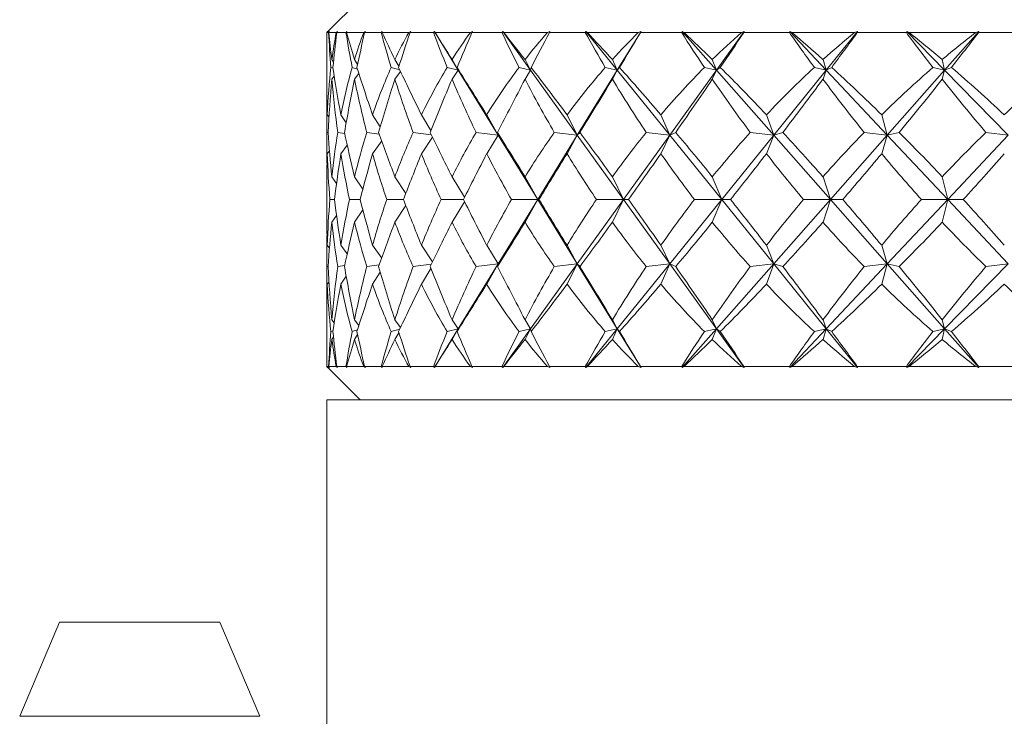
# Model space of a CAD drawing. Header units: inches. Extents: x 1 to 18.7, y 1.8 to 15.7.
# Tile 17 of 22: x 16.5 to 17.4, y 10.3 to 10.9. Entities that reach past the tile are written whole.
import ezdxf

# ---------------------------------------------------------------- set-up
doc = ezdxf.new("R2010")
doc.units = ezdxf.units.IN
doc.header["$MEASUREMENT"] = 0

msp = doc.modelspace()

# ---------------------------------------------------------------- linework, layer by layer
at = {"color": 7, "linetype": 'Continuous', "lineweight": 15}
for p, q in [((16.83277, 10.94763), (16.80152, 10.91638)), ((16.80152, 10.91638), (16.80152, 10.91448)), ((16.80153, 10.91638), (16.80152, 10.91638)), ((16.80232, 10.91716), (16.80153, 10.91638)), ((16.80154, 10.91638), (16.80232, 10.91716)), ((16.80329, 10.91638), (16.80154, 10.91638)), ((16.80408, 10.91716), (16.80329, 10.91638)), ((16.80348, 10.91638), (16.80408, 10.91716)), ((16.8104, 10.91638), (16.80348, 10.91638)), ((16.81157, 10.91716), (16.8104, 10.91638)), ((16.81082, 10.91638), (16.81157, 10.91716)), ((16.81953, 10.91638), (16.81082, 10.91638)), ((16.82032, 10.91716), (16.81953, 10.91638)), ((16.82012, 10.91638), (16.82032, 10.91716)), ((16.83613, 10.91638), (16.82012, 10.91638)), ((16.83765, 10.91716), (16.83613, 10.91638)), ((16.83694, 10.91638), (16.83765, 10.91716)), ((16.85245, 10.91638), (16.83694, 10.91638)), ((16.85323, 10.91716), (16.85245, 10.91638)), ((16.85342, 10.91638), (16.85323, 10.91716)), ((16.87822, 10.91638), (16.85342, 10.91638)), ((16.88006, 10.91716), (16.87822, 10.91638)), ((16.8794, 10.91638), (16.88006, 10.91716)), ((16.9014, 10.91638), (16.8794, 10.91638)), ((16.90216, 10.91716), (16.9014, 10.91638)), ((16.90274, 10.91638), (16.90216, 10.91716)), ((16.90216, 10.91716), (16.92442, 10.88099)), ((16.93585, 10.91638), (16.90274, 10.91638)), ((16.93797, 10.91716), (16.93585, 10.91638)), ((16.93738, 10.91638), (16.93797, 10.91716)), ((16.96545, 10.91638), (16.93738, 10.91638)), ((16.96616, 10.91716), (16.96545, 10.91638)), ((16.96713, 10.91638), (16.96616, 10.91716)), ((16.96616, 10.91716), (16.99218, 10.88099)), ((17.00789, 10.91638), (16.96713, 10.91638)), ((17.01026, 10.91716), (17.00789, 10.91638)), ((17.00975, 10.91638), (17.01026, 10.91716)), ((17.04333, 10.91638), (17.00975, 10.91638)), ((17.04399, 10.91716), (17.04333, 10.91638)), ((17.04532, 10.91638), (17.04399, 10.91716)), ((17.04399, 10.91716), (17.07325, 10.88099)), ((17.09295, 10.91638), (17.04532, 10.91638)), ((17.09551, 10.91716), (17.07325, 10.88099)), ((17.09551, 10.91716), (17.09295, 10.91638)), ((17.09509, 10.91638), (17.09551, 10.91716)), ((17.13354, 10.91638), (17.09509, 10.91638)), ((17.13413, 10.91716), (17.13354, 10.91638)), ((17.1358, 10.91638), (17.13413, 10.91716)), ((17.13413, 10.91716), (17.16606, 10.88099)), ((17.18936, 10.91638), (17.1358, 10.91638)), ((17.19208, 10.91716), (17.16606, 10.88099)), ((17.19208, 10.91716), (17.18936, 10.91638)), ((17.19176, 10.91638), (17.19208, 10.91716)), ((17.23432, 10.91638), (17.19176, 10.91638)), ((17.23483, 10.91716), (17.23432, 10.91638)), ((17.2368, 10.91638), (17.23483, 10.91716)), ((17.23483, 10.91716), (17.26881, 10.88099)), ((17.29526, 10.91638), (17.2368, 10.91638)), ((17.29807, 10.91716), (17.26881, 10.88099)), ((17.29807, 10.91716), (17.29526, 10.91638)), ((17.29785, 10.91638), (17.29807, 10.91716)), ((17.3437, 10.91638), (17.29785, 10.91638)), ((17.34412, 10.91716), (17.3437, 10.91638)), ((17.34636, 10.91638), (17.34412, 10.91716)), ((17.34412, 10.91716), (17.3795, 10.88099)), ((17.40858, 10.91638), (17.34636, 10.91638)), ((17.41143, 10.91716), (17.3795, 10.88099)), ((17.41143, 10.91716), (17.40858, 10.91638)), ((17.41132, 10.91638), (17.41143, 10.91716)), ((17.45956, 10.91638), (17.41132, 10.91638)), ((16.80152, 10.90965), (16.80152, 10.86602)), ((16.80782, 10.88875), (16.80632, 10.89107)), ((16.83038, 10.88653), (16.82752, 10.89107)), ((16.86906, 10.88473), (16.86524, 10.89107)), ((16.92442, 10.88099), (16.91875, 10.89107)), ((16.99218, 10.88099), (16.98702, 10.89107)), ((17.07325, 10.88099), (17.0687, 10.89107)), ((17.16606, 10.88099), (17.16221, 10.89107)), ((17.26881, 10.88099), (17.26574, 10.89107)), ((17.3795, 10.88099), (17.37726, 10.89107)), ((16.80743, 10.88296), (16.80541, 10.8837)), ((16.83028, 10.88213), (16.82534, 10.8837)), ((16.83157, 10.87801), (16.82752, 10.87273)), ((16.86981, 10.88142), (16.86184, 10.8837)), ((16.87053, 10.87992), (16.86524, 10.87273)), ((16.92442, 10.88099), (16.9142, 10.8837)), ((16.92442, 10.88099), (16.91875, 10.87273)), ((16.92442, 10.88099), (16.92339, 10.8837)), ((16.92442, 10.88099), (16.96181, 10.82026)), ((16.99218, 10.88099), (16.98139, 10.8837)), ((16.99218, 10.88099), (16.98702, 10.87273)), ((16.99218, 10.88099), (16.99271, 10.8837)), ((16.99218, 10.88099), (17.03586, 10.82026)), ((17.07325, 10.88099), (17.03586, 10.82026)), ((17.07325, 10.88099), (17.06212, 10.8837)), ((17.07325, 10.88099), (17.0687, 10.87273)), ((17.07325, 10.88099), (17.07534, 10.8837)), ((17.07325, 10.88099), (17.12238, 10.82026)), ((17.16606, 10.88099), (17.12238, 10.82026)), ((17.16606, 10.88099), (17.1548, 10.8837)), ((17.16606, 10.88099), (17.16221, 10.87273)), ((17.16606, 10.88099), (17.16968, 10.8837)), ((17.16606, 10.88099), (17.21968, 10.82026)), ((17.26881, 10.88099), (17.21968, 10.82026)), ((17.26881, 10.88099), (17.25764, 10.8837)), ((17.26881, 10.88099), (17.26574, 10.87273)), ((17.26881, 10.88099), (17.27388, 10.8837)), ((17.26881, 10.88099), (17.32588, 10.82026)), ((17.3795, 10.88099), (17.32588, 10.82026)), ((17.3795, 10.88099), (17.36864, 10.8837)), ((17.3795, 10.88099), (17.37726, 10.87273)), ((17.3795, 10.88099), (17.38591, 10.8837)), ((17.3795, 10.88099), (17.4389, 10.82026)), ((16.80853, 10.87554), (16.80632, 10.87273)), ((16.80152, 10.83715), (16.80152, 10.81112)), ((16.80365, 10.83701), (16.80206, 10.83936)), ((16.81972, 10.832), (16.81482, 10.83936)), ((16.8516, 10.82808), (16.84435, 10.83936)), ((16.8989, 10.82483), (16.89008, 10.83936)), ((16.96181, 10.82026), (16.95112, 10.83936)), ((17.03586, 10.82026), (17.02627, 10.83936)), ((17.12238, 10.82026), (17.11409, 10.83936)), ((17.21968, 10.82026), (17.21285, 10.83936)), ((17.32588, 10.82026), (17.32063, 10.83936)), ((16.80289, 10.82267), (16.80162, 10.82292)), ((16.81835, 10.82182), (16.81188, 10.82292)), ((16.85071, 10.82115), (16.83897, 10.82292)), ((16.89928, 10.82059), (16.88236, 10.82292)), ((16.96181, 10.82026), (16.94121, 10.82292)), ((16.96181, 10.82026), (16.96133, 10.82292)), ((17.03586, 10.82026), (17.01438, 10.82292)), ((17.03586, 10.82026), (17.03844, 10.82292)), ((17.12238, 10.82026), (17.10043, 10.82292)), ((17.12238, 10.82026), (17.12798, 10.82292)), ((17.21968, 10.82026), (17.19769, 10.82292)), ((17.21968, 10.82026), (17.22819, 10.82292)), ((17.32588, 10.82026), (17.30428, 10.82292)), ((17.32588, 10.82026), (17.33713, 10.82292)), ((17.4389, 10.82026), (17.41811, 10.82292)), ((16.8529, 10.81501), (16.84435, 10.80296)), ((16.90039, 10.81834), (16.89008, 10.80296)), ((16.96181, 10.82026), (16.95112, 10.80296)), ((16.96181, 10.82026), (16.99884, 10.76013)), ((17.03586, 10.82026), (16.99884, 10.76013)), ((17.03586, 10.82026), (17.02627, 10.80296)), ((17.03586, 10.82026), (17.07912, 10.76013)), ((17.12238, 10.82026), (17.07912, 10.76013)), ((17.12238, 10.82026), (17.11409, 10.80296)), ((17.12238, 10.82026), (17.17103, 10.76013)), ((17.21968, 10.82026), (17.17103, 10.76013)), ((17.21968, 10.82026), (17.21285, 10.80296)), ((17.21968, 10.82026), (17.27278, 10.76013)), ((17.32588, 10.82026), (17.27278, 10.76013)), ((17.32588, 10.82026), (17.32063, 10.80296)), ((17.32588, 10.82026), (17.38239, 10.76013)), ((17.4389, 10.82026), (17.38239, 10.76013)), ((16.80407, 10.80567), (16.80206, 10.80296)), ((16.82068, 10.81095), (16.81482, 10.80296)), ((16.8107, 10.77511), (16.80632, 10.78134)), ((16.83535, 10.76992), (16.82752, 10.78134)), ((16.87545, 10.76576), (16.86524, 10.78134)), ((16.93046, 10.76223), (16.91875, 10.78134)), ((16.99884, 10.76013), (16.98702, 10.78134)), ((17.07912, 10.76013), (17.0687, 10.78134)), ((17.17103, 10.76013), (17.16221, 10.78134)), ((17.27278, 10.76013), (17.26574, 10.78134)), ((17.38239, 10.76013), (17.37726, 10.78134)), ((16.80152, 10.7702), (16.80152, 10.75005)), ((16.80875, 10.76013), (16.80438, 10.76013)), ((16.8328, 10.76013), (16.82271, 10.76013)), ((16.87328, 10.76013), (16.85765, 10.76013)), ((16.9294, 10.76013), (16.90854, 10.76013)), ((16.93046, 10.75802), (16.91875, 10.73891)), ((16.99884, 10.76013), (16.96181, 10.69999)), ((16.99884, 10.76013), (16.97437, 10.76013)), ((16.99884, 10.76013), (16.98702, 10.73891)), ((16.99884, 10.76013), (17.00006, 10.76013)), ((16.99884, 10.76013), (17.03586, 10.69999)), ((17.07912, 10.76013), (17.03586, 10.69999)), ((17.07912, 10.76013), (17.05387, 10.76013)), ((17.07912, 10.76013), (17.0687, 10.73891)), ((17.07912, 10.76013), (17.08388, 10.76013)), ((17.07912, 10.76013), (17.12238, 10.69999)), ((17.17103, 10.76013), (17.12238, 10.69999)), ((17.17103, 10.76013), (17.14548, 10.76013)), ((17.17103, 10.76013), (17.16221, 10.73891)), ((17.17103, 10.76013), (17.17924, 10.76013)), ((17.17103, 10.76013), (17.21968, 10.69999)), ((17.27278, 10.76013), (17.21968, 10.69999)), ((17.27278, 10.76013), (17.24743, 10.76013)), ((17.27278, 10.76013), (17.26574, 10.73891)), ((17.27278, 10.76013), (17.28427, 10.76013)), ((17.27278, 10.76013), (17.32588, 10.69999)), ((17.38239, 10.76013), (17.32588, 10.69999)), ((17.38239, 10.76013), (17.35774, 10.76013)), ((17.38239, 10.76013), (17.37726, 10.73891)), ((17.38239, 10.76013), (17.4389, 10.69999)), ((17.38239, 10.76013), (17.39695, 10.76013)), ((16.83535, 10.75033), (16.82752, 10.73891)), ((16.87545, 10.75449), (16.86524, 10.73891)), ((16.8107, 10.74514), (16.80632, 10.73891)), ((16.80407, 10.71458), (16.80206, 10.71729)), ((16.82068, 10.7093), (16.81482, 10.71729)), ((16.8529, 10.70524), (16.84435, 10.71729)), ((16.90039, 10.70191), (16.89008, 10.71729)), ((16.96181, 10.69999), (16.95112, 10.71729)), ((17.03586, 10.69999), (17.02627, 10.71729)), ((17.12238, 10.69999), (17.11409, 10.71729)), ((17.21968, 10.69999), (17.21285, 10.71729)), ((17.32588, 10.69999), (17.32063, 10.71729)), ((16.80152, 10.70913), (16.80152, 10.6831)), ((16.80289, 10.69758), (16.80162, 10.69733)), ((16.81835, 10.69843), (16.81188, 10.69733)), ((16.85071, 10.6991), (16.83897, 10.69733)), ((16.89928, 10.69966), (16.88236, 10.69733)), ((16.8989, 10.69542), (16.89008, 10.68089)), ((16.96181, 10.69999), (16.92442, 10.63926)), ((16.96181, 10.69999), (16.94121, 10.69733)), ((16.96181, 10.69999), (16.95112, 10.68089)), ((16.96181, 10.69999), (16.96133, 10.69733)), ((17.03586, 10.69999), (16.99218, 10.63926)), ((17.03586, 10.69999), (17.01438, 10.69733)), ((17.03586, 10.69999), (17.02627, 10.68089)), ((17.03586, 10.69999), (17.03844, 10.69733)), ((17.03586, 10.69999), (17.07325, 10.63926)), ((17.12238, 10.69999), (17.07325, 10.63926)), ((17.12238, 10.69999), (17.10043, 10.69733)), ((17.12238, 10.69999), (17.11409, 10.68089)), ((17.12238, 10.69999), (17.12798, 10.69733)), ((17.12238, 10.69999), (17.16606, 10.63926)), ((17.21968, 10.69999), (17.16606, 10.63926)), ((17.21968, 10.69999), (17.19769, 10.69733)), ((17.21968, 10.69999), (17.21285, 10.68089)), ((17.21968, 10.69999), (17.22819, 10.69733)), ((17.21968, 10.69999), (17.26881, 10.63926)), ((17.32588, 10.69999), (17.26881, 10.63926)), ((17.32588, 10.69999), (17.30428, 10.69733)), ((17.32588, 10.69999), (17.32063, 10.68089)), ((17.32588, 10.69999), (17.33713, 10.69733)), ((17.32588, 10.69999), (17.3795, 10.63926)), ((17.4389, 10.69999), (17.3795, 10.63926)), ((17.4389, 10.69999), (17.41811, 10.69733)), ((16.81972, 10.68825), (16.81482, 10.68089)), ((16.8516, 10.69217), (16.84435, 10.68089)), ((16.80365, 10.68324), (16.80206, 10.68089)), ((16.80152, 10.65423), (16.80152, 10.6106)), ((16.80853, 10.64471), (16.80632, 10.64752)), ((16.83157, 10.64224), (16.82752, 10.64752)), ((16.87053, 10.64033), (16.86524, 10.64752)), ((16.92442, 10.63926), (16.91875, 10.64752)), ((16.99218, 10.63926), (16.98702, 10.64752)), ((17.07325, 10.63926), (17.0687, 10.64752)), ((17.16606, 10.63926), (17.16221, 10.64752)), ((17.26881, 10.63926), (17.26574, 10.64752)), ((17.3795, 10.63926), (17.37726, 10.64752)), ((16.86981, 10.63883), (16.86184, 10.63655)), ((16.92442, 10.63926), (16.90216, 10.60309)), ((16.92442, 10.63926), (16.9142, 10.63655)), ((16.92442, 10.63926), (16.91875, 10.62918)), ((16.92442, 10.63926), (16.92339, 10.63655)), ((16.99218, 10.63926), (16.96616, 10.60309)), ((16.99218, 10.63926), (16.98139, 10.63655)), ((16.99218, 10.63926), (16.98702, 10.62918)), ((16.99218, 10.63926), (16.99271, 10.63655)), ((17.07325, 10.63926), (17.04399, 10.60309)), ((17.07325, 10.63926), (17.06212, 10.63655)), ((17.07325, 10.63926), (17.0687, 10.62918)), ((17.07325, 10.63926), (17.07534, 10.63655)), ((17.07325, 10.63926), (17.09551, 10.60309)), ((17.16606, 10.63926), (17.13413, 10.60309)), ((17.16606, 10.63926), (17.1548, 10.63655)), ((17.16606, 10.63926), (17.16221, 10.62918)), ((17.16606, 10.63926), (17.16968, 10.63655)), ((17.16606, 10.63926), (17.19208, 10.60309)), ((17.26881, 10.63926), (17.23483, 10.60309)), ((17.26881, 10.63926), (17.25764, 10.63655)), ((17.26881, 10.63926), (17.26574, 10.62918)), ((17.26881, 10.63926), (17.27388, 10.63655)), ((17.26881, 10.63926), (17.29807, 10.60309)), ((17.3795, 10.63926), (17.34412, 10.60309)), ((17.3795, 10.63926), (17.36864, 10.63655)), ((17.3795, 10.63926), (17.37726, 10.62918)), ((17.3795, 10.63926), (17.38591, 10.63655)), ((17.3795, 10.63926), (17.41143, 10.60309)), ((16.80743, 10.63729), (16.80541, 10.63655)), ((16.80782, 10.6315), (16.80632, 10.62918)), ((16.83028, 10.63812), (16.82534, 10.63655)), ((16.83038, 10.63372), (16.82752, 10.62918)), ((16.86906, 10.63552), (16.86524, 10.62918)), ((16.80152, 10.60577), (16.80152, 10.60388)), ((16.80152, 10.60388), (16.83277, 10.57263)), ((16.80152, 10.60388), (16.80153, 10.60388)), ((16.80153, 10.60388), (16.80232, 10.60309)), ((16.80232, 10.60309), (16.80154, 10.60388)), ((16.80154, 10.60388), (16.80329, 10.60388)), ((16.80329, 10.60388), (16.80408, 10.60309)), ((16.80408, 10.60309), (16.80348, 10.60388)), ((16.80348, 10.60388), (16.8104, 10.60388)), ((16.8104, 10.60388), (16.81157, 10.60309)), ((16.81157, 10.60309), (16.81082, 10.60388)), ((16.81082, 10.60388), (16.81953, 10.60388)), ((16.81953, 10.60388), (16.82032, 10.60309)), ((16.82032, 10.60309), (16.82012, 10.60388)), ((16.82012, 10.60388), (16.83613, 10.60388)), ((16.83613, 10.60388), (16.83765, 10.60309)), ((16.83765, 10.60309), (16.83694, 10.60388)), ((16.83694, 10.60388), (16.85245, 10.60388)), ((16.85245, 10.60388), (16.85323, 10.60309)), ((16.85323, 10.60309), (16.85342, 10.60388)), ((16.85342, 10.60388), (16.87822, 10.60388)), ((16.87822, 10.60388), (16.88006, 10.60309)), ((16.88006, 10.60309), (16.8794, 10.60388)), ((16.8794, 10.60388), (16.9014, 10.60388)), ((16.9014, 10.60388), (16.90216, 10.60309)), ((16.90216, 10.60309), (16.90274, 10.60388)), ((16.90274, 10.60388), (16.93585, 10.60388)), ((16.93585, 10.60388), (16.93797, 10.60309)), ((16.93797, 10.60309), (16.93738, 10.60388)), ((16.93738, 10.60388), (16.96545, 10.60388)), ((16.96545, 10.60388), (16.96616, 10.60309)), ((16.96616, 10.60309), (16.96713, 10.60388)), ((16.96713, 10.60388), (17.00789, 10.60388)), ((17.00789, 10.60388), (17.01026, 10.60309)), ((17.01026, 10.60309), (17.00975, 10.60388)), ((17.00975, 10.60388), (17.04333, 10.60388)), ((17.04333, 10.60388), (17.04399, 10.60309)), ((17.04399, 10.60309), (17.04532, 10.60388)), ((17.04532, 10.60388), (17.09295, 10.60388)), ((17.09295, 10.60388), (17.09551, 10.60309)), ((17.09551, 10.60309), (17.09509, 10.60388)), ((17.09509, 10.60388), (17.13354, 10.60388)), ((17.13354, 10.60388), (17.13413, 10.60309)), ((17.13413, 10.60309), (17.1358, 10.60388)), ((17.1358, 10.60388), (17.18936, 10.60388)), ((17.18936, 10.60388), (17.19208, 10.60309)), ((17.19208, 10.60309), (17.19176, 10.60388)), ((17.19176, 10.60388), (17.23432, 10.60388)), ((17.23432, 10.60388), (17.23483, 10.60309)), ((17.23483, 10.60309), (17.2368, 10.60388)), ((17.2368, 10.60388), (17.29526, 10.60388)), ((17.29526, 10.60388), (17.29807, 10.60309)), ((17.29807, 10.60309), (17.29785, 10.60388)), ((17.29785, 10.60388), (17.3437, 10.60388)), ((17.3437, 10.60388), (17.34412, 10.60309)), ((17.34412, 10.60309), (17.34636, 10.60388)), ((17.34636, 10.60388), (17.40858, 10.60388)), ((17.40858, 10.60388), (17.41143, 10.60309)), ((17.41143, 10.60309), (17.41132, 10.60388)), ((17.41132, 10.60388), (17.45956, 10.60388)), ((16.80152, 10.57263), (16.80152, 9.60096)), ((18.55152, 10.57263), (16.80152, 10.57263)), ((16.55152, 10.36463), (16.51428, 10.27657)), ((16.57394, 10.36463), (16.55152, 10.36463)), ((16.70152, 10.36463), (16.57394, 10.36463)), ((16.73877, 10.27657), (16.70152, 10.36463)), ((16.51428, 10.27657), (16.73877, 10.27657))]:
    msp.add_line(p, q, dxfattribs=at)
for centre, major_axis, ratio, start_param, end_param in [((17.67652, 9.5439), (-0.82597, 1.50726), 0.191592, 0.333401, 0.339134), ((17.67652, 11.97635), (0.7077, 1.49586), 0.343994, 2.506687, 2.512912), ((17.67652, 11.97635), (0.67321, 1.49448), 0.374001, 2.512262, 2.542887), ((17.67652, 9.5439), (-0.84052, 1.50948), 0.161118, 0.348534, 0.386378), ((17.67652, 9.5439), (-0.78836, 1.5024), 0.252672, 0.306192, 0.344036), ((17.67652, 11.97635), (0.76495, 1.49998), 0.283217, 2.488798, 2.519423), ((17.67652, 11.97635), (0.59036, 1.4939), 0.432314, 2.514564, 2.545189), ((17.67652, 9.5439), (-0.86172, 1.51308), 0.100353, 0.380919, 0.418763), ((17.67652, 9.5439), (-0.73816, 1.49775), 0.313689, 0.284623, 0.322467), ((17.67652, 11.97635), (0.80864, 1.50486), 0.222117, 2.464149, 2.494774), ((17.67652, 11.97635), (0.48545, 1.49705), 0.486283, 2.501754, 2.53238), ((17.67652, 9.5439), (-0.87292, 1.51515), 0.039793, 0.415088, 0.452932), ((17.67652, 9.5439), (-0.67321, 1.49448), 0.374001, 0.271103, 0.308947), ((17.67652, 11.97635), (0.84052, 1.50948), 0.161118, 2.434831, 2.465456), ((17.67652, 11.97635), (0.3542, 1.50378), 0.532061, 2.470028, 2.500653), ((17.67652, 9.5439), (-0.87444, 1.51544), 0.020675, 5.795402, 5.833246), ((17.67652, 9.5439), (-0.59036, 1.4939), 0.432314, 0.268801, 0.306645), ((17.67652, 11.97635), (0.86172, 1.51308), 0.100353, 2.402447, 2.433072), ((17.67652, 11.97635), (0.19548, 1.51153), 0.564254, 2.4182, 2.448825), ((17.67652, 9.5439), (-0.86632, 1.51391), 0.081192, 5.760904, 5.798748), ((17.67652, 9.5439), (-0.48545, 1.49705), 0.486283, 0.281611, 0.319455), ((17.67652, 11.97635), (0.87292, 1.51515), 0.039793, 2.368277, 2.398902), ((17.67652, 11.97635), (0.01685, 1.51551), 0.577255, 2.351773, 2.382398), ((17.67652, 9.5439), (-0.84834, 1.51076), 0.141884, 5.727827, 5.765671), ((17.67652, 9.5439), (-0.3542, 1.50378), 0.532061, 0.313337, 0.351181), ((17.67652, 11.97635), (0.87444, 1.51544), 0.020675, 3.919134, 3.949759), ((17.67652, 11.97635), (-0.16371, 1.51269), 0.568226, 2.283937, 2.314562), ((17.67652, 9.5439), (-0.81993, 1.50639), 0.202814, 5.697386, 5.73523), ((17.67652, 9.5439), (-0.19548, 1.51153), 0.564254, 0.365165, 0.403009), ((17.67652, 11.97635), (0.86632, 1.51391), 0.081192, 3.953633, 3.984258), ((17.67652, 11.97635), (-0.327, 1.50525), 0.539178, 2.228755, 2.25938), ((17.67652, 9.5439), (-0.78013, 1.50149), 0.263911, 5.671062, 5.708906), ((17.67652, 9.5439), (-0.01685, 1.51551), 0.577255, 0.431592, 0.469436), ((17.67652, 11.97635), (0.84834, 1.51076), 0.141884, 3.986709, 4.017334), ((17.67652, 11.97635), (-0.46339, 1.49805), 0.495458, 2.19328, 2.223905), ((17.67652, 9.5439), (-0.72741, 1.49701), 0.324861, 5.650772, 5.688616), ((17.67652, 9.5439), (0.16371, 1.51269), 0.568226, 0.499428, 0.537272), ((17.67652, 11.97635), (0.81993, 1.50639), 0.202814, 4.017151, 4.047776), ((17.67652, 9.5439), (-0.78836, 1.5024), 0.252672, 0.354541, 0.413849), ((17.67652, 9.5439), (-0.84052, 1.50948), 0.161118, 0.396884, 0.456191), ((17.67652, 9.5439), (-0.73816, 1.49775), 0.313689, 0.332972, 0.39228), ((17.67652, 9.5439), (-0.86172, 1.51308), 0.100353, 0.429268, 0.488576), ((17.67652, 9.5439), (-0.67321, 1.49448), 0.374001, 0.319453, 0.37876), ((17.67652, 9.5439), (-0.87292, 1.51515), 0.039793, 0.463437, 0.522745), ((17.67652, 9.5439), (-0.59036, 1.4939), 0.432314, 0.317151, 0.376458), ((17.67652, 9.5439), (-0.87444, 1.51544), 0.020675, 5.725589, 5.784897), ((17.67652, 9.5439), (-0.48545, 1.49705), 0.486283, 0.32996, 0.389268), ((17.67652, 9.5439), (-0.86632, 1.51391), 0.081192, 5.691091, 5.750398), ((17.67652, 9.5439), (-0.3542, 1.50378), 0.532061, 0.361687, 0.420994), ((17.67652, 9.5439), (-0.84834, 1.51076), 0.141884, 5.658014, 5.717322), ((17.67652, 9.5439), (-0.19548, 1.51153), 0.564254, 0.413514, 0.472822), ((17.67652, 9.5439), (-0.81993, 1.50639), 0.202814, 5.627572, 5.68688), ((17.67652, 9.5439), (-0.01685, 1.51551), 0.577255, 0.479942, 0.539249), ((17.67652, 9.5439), (-0.78013, 1.50149), 0.263911, 5.601249, 5.660556), ((17.67652, 9.5439), (0.16371, 1.51269), 0.568226, 0.547778, 0.607085), ((17.67652, 9.5439), (-0.72741, 1.49701), 0.324861, 5.580959, 5.640266), ((17.67652, 9.5439), (0.327, 1.50525), 0.539178, 0.60296, 0.662267), ((17.67652, 11.97635), (0.76495, 1.49998), 0.283217, 2.529928, 2.579189), ((17.67652, 11.97635), (0.67321, 1.49448), 0.374001, 2.553393, 2.602654), ((17.67652, 11.97635), (0.80864, 1.50486), 0.222117, 2.50528, 2.55454), ((17.67652, 11.97635), (0.59036, 1.4939), 0.432314, 2.555695, 2.604956), ((17.67652, 11.97635), (0.84052, 1.50948), 0.161118, 2.475962, 2.525223), ((17.67652, 11.97635), (0.48545, 1.49705), 0.486283, 2.542885, 2.592146), ((17.67652, 11.97635), (0.86172, 1.51308), 0.100353, 2.443577, 2.492838), ((17.67652, 11.97635), (0.3542, 1.50378), 0.532061, 2.511159, 2.56042), ((17.67652, 11.97635), (0.87292, 1.51515), 0.039793, 2.409408, 2.458669), ((17.67652, 11.97635), (0.19548, 1.51153), 0.564254, 2.459331, 2.508592), ((17.67652, 11.97635), (0.87444, 1.51544), 0.020675, 3.859367, 3.908628), ((17.67652, 11.97635), (0.01685, 1.51551), 0.577255, 2.392904, 2.442165), ((17.67652, 11.97635), (0.86632, 1.51391), 0.081192, 3.893866, 3.943127), ((17.67652, 11.97635), (-0.16371, 1.51269), 0.568226, 2.325068, 2.374329), ((17.67652, 11.97635), (0.84834, 1.51076), 0.141884, 3.926942, 3.976203), ((17.67652, 11.97635), (-0.327, 1.50525), 0.539178, 2.269886, 2.319147), ((17.67652, 11.97635), (0.81993, 1.50639), 0.202814, 3.957384, 4.006645), ((17.67652, 11.97635), (-0.46339, 1.49805), 0.495458, 2.234411, 2.283672), ((17.67652, 9.5439), (-0.80864, 1.50486), 0.222117, 0.391967, 0.426874), ((17.67652, 11.97635), (0.73816, 1.49775), 0.313689, 2.558382, 2.589134), ((17.67652, 9.5439), (-0.78836, 1.5024), 0.252672, 0.434401, 0.471779), ((17.67652, 9.5439), (-0.80864, 1.50486), 0.222117, 0.447426, 0.496687), ((17.67652, 9.5439), (-0.73816, 1.49775), 0.313689, 0.412832, 0.462093), ((17.67652, 9.5439), (-0.84052, 1.50948), 0.161118, 0.476743, 0.526004), ((17.67652, 9.5439), (-0.67321, 1.49448), 0.374001, 0.399312, 0.448573), ((17.67652, 9.5439), (-0.86172, 1.51308), 0.100353, 0.509128, 0.558389), ((17.67652, 9.5439), (-0.59036, 1.4939), 0.432314, 0.397011, 0.446272), ((17.67652, 9.5439), (-0.87292, 1.51515), 0.039793, 0.543297, 0.592558), ((17.67652, 9.5439), (-0.48545, 1.49705), 0.486283, 0.40982, 0.459081), ((17.67652, 9.5439), (-0.87444, 1.51544), 0.020675, 5.655776, 5.705037), ((17.67652, 9.5439), (-0.3542, 1.50378), 0.532061, 0.441546, 0.490807), ((17.67652, 9.5439), (-0.86632, 1.51391), 0.081192, 5.621277, 5.670538), ((17.67652, 9.5439), (-0.19548, 1.51153), 0.564254, 0.493374, 0.542635), ((17.67652, 9.5439), (-0.84834, 1.51076), 0.141884, 5.588201, 5.637462), ((17.67652, 9.5439), (-0.01685, 1.51551), 0.577255, 0.559802, 0.609062), ((17.67652, 9.5439), (-0.81993, 1.50639), 0.202814, 5.557759, 5.60702), ((17.67652, 9.5439), (0.16371, 1.51269), 0.568226, 0.627638, 0.676898), ((17.67652, 9.5439), (-0.78013, 1.50149), 0.263911, 5.531436, 5.580697), ((17.67652, 9.5439), (0.327, 1.50525), 0.539178, 0.682819, 0.73208), ((17.67652, 11.97635), (0.76495, 1.49998), 0.283217, 2.599742, 2.634648), ((17.67652, 11.97635), (0.73816, 1.49775), 0.313689, 2.609687, 2.655656), ((17.67652, 11.97635), (0.80864, 1.50486), 0.222117, 2.575093, 2.621062), ((17.67652, 11.97635), (0.67321, 1.49448), 0.374001, 2.623206, 2.669176), ((17.67652, 11.97635), (0.84052, 1.50948), 0.161118, 2.545775, 2.591745), ((17.67652, 11.97635), (0.59036, 1.4939), 0.432314, 2.625508, 2.671477), ((17.67652, 11.97635), (0.86172, 1.51308), 0.100353, 2.513391, 2.55936), ((17.67652, 11.97635), (0.48545, 1.49705), 0.486283, 2.612698, 2.658668), ((17.67652, 11.97635), (0.87292, 1.51515), 0.039793, 2.479221, 2.525191), ((17.67652, 11.97635), (0.3542, 1.50378), 0.532061, 2.580972, 2.626942), ((17.67652, 11.97635), (0.87444, 1.51544), 0.020675, 3.792846, 3.838815), ((17.67652, 11.97635), (0.19548, 1.51153), 0.564254, 2.529144, 2.575114), ((17.67652, 11.97635), (0.86632, 1.51391), 0.081192, 3.827344, 3.873314), ((17.67652, 11.97635), (0.01685, 1.51551), 0.577255, 2.462717, 2.508686), ((17.67652, 11.97635), (0.84834, 1.51076), 0.141884, 3.860421, 3.90639), ((17.67652, 11.97635), (-0.16371, 1.51269), 0.568226, 2.394881, 2.44085), ((17.67652, 11.97635), (0.81993, 1.50639), 0.202814, 3.890863, 3.936832), ((17.67652, 11.97635), (-0.327, 1.50525), 0.539178, 2.339699, 2.385669), ((17.67652, 11.97635), (0.78013, 1.50149), 0.263911, 3.917186, 3.963155), ((17.67652, 9.5439), (-0.73816, 1.49775), 0.313689, 0.485937, 0.531906), ((17.67652, 9.5439), (-0.80864, 1.50486), 0.222117, 0.520531, 0.5665), ((17.67652, 9.5439), (-0.67321, 1.49448), 0.374001, 0.472417, 0.518386), ((17.67652, 9.5439), (-0.84052, 1.50948), 0.161118, 0.549848, 0.595817), ((17.67652, 9.5439), (-0.59036, 1.4939), 0.432314, 0.470116, 0.516085), ((17.67652, 9.5439), (-0.86172, 1.51308), 0.100353, 0.582233, 0.628202), ((17.67652, 9.5439), (-0.48545, 1.49705), 0.486283, 0.482925, 0.528894), ((17.67652, 9.5439), (-0.87292, 1.51515), 0.039793, 0.616402, 0.662371), ((17.67652, 9.5439), (-0.3542, 1.50378), 0.532061, 0.514651, 0.56062), ((17.67652, 9.5439), (-0.87444, 1.51544), 0.020675, 5.585963, 5.631932), ((17.67652, 9.5439), (-0.19548, 1.51153), 0.564254, 0.566479, 0.612448), ((17.67652, 9.5439), (-0.86632, 1.51391), 0.081192, 5.551464, 5.597434), ((17.67652, 9.5439), (-0.01685, 1.51551), 0.577255, 0.632906, 0.678876), ((17.67652, 9.5439), (-0.84834, 1.51076), 0.141884, 5.518388, 5.564357), ((17.67652, 9.5439), (0.16371, 1.51269), 0.568226, 0.700742, 0.746712), ((17.67652, 9.5439), (-0.81993, 1.50639), 0.202814, 5.487946, 5.533915), ((17.67652, 9.5439), (0.327, 1.50525), 0.539178, 0.755924, 0.801893), ((17.67652, 9.5439), (-0.78013, 1.50149), 0.263911, 5.461622, 5.507592), ((17.67652, 9.5439), (-0.76495, 1.49998), 0.283217, 0.506944, 0.541851), ((17.67652, 11.97635), (0.80864, 1.50486), 0.222117, 2.644906, 2.694167), ((17.67652, 11.97635), (0.73816, 1.49775), 0.313689, 2.6795, 2.728761), ((17.67652, 11.97635), (0.84052, 1.50948), 0.161118, 2.615589, 2.664849), ((17.67652, 11.97635), (0.67321, 1.49448), 0.374001, 2.693019, 2.74228), ((17.67652, 11.97635), (0.86172, 1.51308), 0.100353, 2.583204, 2.632465), ((17.67652, 11.97635), (0.59036, 1.4939), 0.432314, 2.695321, 2.744582), ((17.67652, 11.97635), (0.87292, 1.51515), 0.039793, 2.549035, 2.598295), ((17.67652, 11.97635), (0.48545, 1.49705), 0.486283, 2.682512, 2.731773), ((17.67652, 11.97635), (0.87444, 1.51544), 0.020675, 3.719741, 3.769002), ((17.67652, 11.97635), (0.3542, 1.50378), 0.532061, 2.650785, 2.700046), ((17.67652, 11.97635), (0.86632, 1.51391), 0.081192, 3.75424, 3.803501), ((17.67652, 11.97635), (0.19548, 1.51153), 0.564254, 2.598958, 2.648218), ((17.67652, 11.97635), (0.84834, 1.51076), 0.141884, 3.787316, 3.836577), ((17.67652, 11.97635), (0.01685, 1.51551), 0.577255, 2.53253, 2.581791), ((17.67652, 11.97635), (0.81993, 1.50639), 0.202814, 3.817758, 3.867019), ((17.67652, 11.97635), (-0.16371, 1.51269), 0.568226, 2.464694, 2.513955), ((17.67652, 11.97635), (0.78013, 1.50149), 0.263911, 3.844081, 3.893342), ((17.67652, 11.97635), (-0.327, 1.50525), 0.539178, 2.409513, 2.458773), ((17.67652, 11.97635), (0.78836, 1.5024), 0.252672, 2.669814, 2.707192), ((17.67652, 9.5439), (-0.73816, 1.49775), 0.313689, 0.552458, 0.583211), ((17.67652, 9.5439), (-0.76495, 1.49998), 0.283217, 0.562403, 0.611664), ((17.67652, 9.5439), (-0.67321, 1.49448), 0.374001, 0.538939, 0.5882), ((17.67652, 9.5439), (-0.80864, 1.50486), 0.222117, 0.587052, 0.636313), ((17.67652, 9.5439), (-0.59036, 1.4939), 0.432314, 0.536637, 0.585898), ((17.67652, 9.5439), (-0.84052, 1.50948), 0.161118, 0.61637, 0.66563), ((17.67652, 9.5439), (-0.48545, 1.49705), 0.486283, 0.549446, 0.598707), ((17.67652, 9.5439), (-0.86172, 1.51308), 0.100353, 0.648754, 0.698015), ((17.67652, 9.5439), (-0.3542, 1.50378), 0.532061, 0.581173, 0.630434), ((17.67652, 9.5439), (-0.87292, 1.51515), 0.039793, 0.682924, 0.732184), ((17.67652, 9.5439), (-0.19548, 1.51153), 0.564254, 0.633001, 0.682261), ((17.67652, 9.5439), (-0.87444, 1.51544), 0.020675, 5.51615, 5.565411), ((17.67652, 9.5439), (-0.01685, 1.51551), 0.577255, 0.699428, 0.748689), ((17.67652, 9.5439), (-0.86632, 1.51391), 0.081192, 5.481651, 5.530912), ((17.67652, 9.5439), (0.16371, 1.51269), 0.568226, 0.767264, 0.816525), ((17.67652, 9.5439), (-0.84834, 1.51076), 0.141884, 5.448575, 5.497836), ((17.67652, 9.5439), (0.327, 1.50525), 0.539178, 0.822446, 0.871706), ((17.67652, 9.5439), (-0.81993, 1.50639), 0.202814, 5.418133, 5.467394), ((17.67652, 9.5439), (0.46339, 1.49805), 0.495458, 0.857921, 0.907182), ((17.67652, 11.97635), (0.80864, 1.50486), 0.222117, 2.714719, 2.749626), ((17.67652, 11.97635), (0.78836, 1.5024), 0.252672, 2.727744, 2.787051), ((17.67652, 11.97635), (0.84052, 1.50948), 0.161118, 2.685402, 2.744709), ((17.67652, 11.97635), (0.73816, 1.49775), 0.313689, 2.749313, 2.80862), ((17.67652, 11.97635), (0.86172, 1.51308), 0.100353, 2.653017, 2.712324), ((17.67652, 11.97635), (0.67321, 1.49448), 0.374001, 2.762833, 2.82214), ((17.67652, 11.97635), (0.87292, 1.51515), 0.039793, 2.618848, 2.678155), ((17.67652, 11.97635), (0.59036, 1.4939), 0.432314, 2.765134, 2.824442), ((17.67652, 11.97635), (0.87444, 1.51544), 0.020675, 3.639881, 3.699189), ((17.67652, 11.97635), (0.48545, 1.49705), 0.486283, 2.752325, 2.811632), ((17.67652, 11.97635), (0.86632, 1.51391), 0.081192, 3.67438, 3.733687), ((17.67652, 11.97635), (0.3542, 1.50378), 0.532061, 2.720599, 2.779906), ((17.67652, 11.97635), (0.84834, 1.51076), 0.141884, 3.707456, 3.766764), ((17.67652, 11.97635), (0.19548, 1.51153), 0.564254, 2.668771, 2.728078), ((17.67652, 11.97635), (0.81993, 1.50639), 0.202814, 3.737898, 3.797206), ((17.67652, 11.97635), (0.01685, 1.51551), 0.577255, 2.602343, 2.661651), ((17.67652, 11.97635), (0.78013, 1.50149), 0.263911, 3.764222, 3.823529), ((17.67652, 11.97635), (-0.16371, 1.51269), 0.568226, 2.534507, 2.593815), ((17.67652, 11.97635), (0.72741, 1.49701), 0.324861, 3.784512, 3.843819), ((17.67652, 11.97635), (-0.327, 1.50525), 0.539178, 2.479326, 2.538633), ((17.67652, 9.5439), (-0.67321, 1.49448), 0.374001, 0.598705, 0.62933), ((17.67652, 11.97635), (0.84052, 1.50948), 0.161118, 2.755215, 2.793059), ((17.67652, 11.97635), (0.78836, 1.5024), 0.252672, 2.797557, 2.835401), ((17.67652, 9.5439), (-0.76495, 1.49998), 0.283217, 0.62217, 0.652795), ((17.67652, 9.5439), (-0.59036, 1.4939), 0.432314, 0.596404, 0.627029), ((17.67652, 11.97635), (0.86172, 1.51308), 0.100353, 2.72283, 2.760674), ((17.67652, 11.97635), (0.73816, 1.49775), 0.313689, 2.819126, 2.85697), ((17.67652, 9.5439), (-0.80864, 1.50486), 0.222117, 0.646819, 0.677444), ((17.67652, 9.5439), (-0.48545, 1.49705), 0.486283, 0.609213, 0.639838), ((17.67652, 11.97635), (0.87292, 1.51515), 0.039793, 2.688661, 2.726505), ((17.67652, 11.97635), (0.67321, 1.49448), 0.374001, 2.832646, 2.87049), ((17.67652, 9.5439), (-0.84052, 1.50948), 0.161118, 0.676136, 0.706761), ((17.67652, 9.5439), (-0.3542, 1.50378), 0.532061, 0.640939, 0.671564), ((17.67652, 11.97635), (0.87444, 1.51544), 0.020675, 3.591532, 3.629376), ((17.67652, 11.97635), (0.59036, 1.4939), 0.432314, 2.834947, 2.872791), ((17.67652, 9.5439), (-0.86172, 1.51308), 0.100353, 0.708521, 0.739146), ((17.67652, 9.5439), (-0.19548, 1.51153), 0.564254, 0.692767, 0.723392), ((17.67652, 11.97635), (0.86632, 1.51391), 0.081192, 3.62603, 3.663874), ((17.67652, 11.97635), (0.48545, 1.49705), 0.486283, 2.822138, 2.859982), ((17.67652, 9.5439), (-0.87292, 1.51515), 0.039793, 0.74269, 0.773315), ((17.67652, 9.5439), (-0.01685, 1.51551), 0.577255, 0.759195, 0.78982), ((17.67652, 11.97635), (0.84834, 1.51076), 0.141884, 3.659107, 3.696951), ((17.67652, 11.97635), (0.3542, 1.50378), 0.532061, 2.790412, 2.828256), ((17.67652, 9.5439), (-0.87444, 1.51544), 0.020675, 5.475019, 5.505644), ((17.67652, 9.5439), (0.16371, 1.51269), 0.568226, 0.827031, 0.857656), ((17.67652, 11.97635), (0.81993, 1.50639), 0.202814, 3.689548, 3.727392), ((17.67652, 11.97635), (0.19548, 1.51153), 0.564254, 2.738584, 2.776428), ((17.67652, 9.5439), (-0.86632, 1.51391), 0.081192, 5.44052, 5.471145), ((17.67652, 9.5439), (0.327, 1.50525), 0.539178, 0.882212, 0.912837), ((17.67652, 11.97635), (0.78013, 1.50149), 0.263911, 3.715872, 3.753716), ((17.67652, 11.97635), (0.01685, 1.51551), 0.577255, 2.672157, 2.710001), ((17.67652, 9.5439), (-0.84834, 1.51076), 0.141884, 5.407444, 5.438069), ((17.67652, 9.5439), (0.46339, 1.49805), 0.495458, 0.917688, 0.948313), ((17.67652, 11.97635), (0.72741, 1.49701), 0.324861, 3.736162, 3.774006), ((17.67652, 11.97635), (-0.16371, 1.51269), 0.568226, 2.604321, 2.642165), ((17.67652, 9.5439), (-0.81993, 1.50639), 0.202814, 5.377002, 5.407627), ((17.67652, 9.5439), (-0.7077, 1.49586), 0.343994, 0.628681, 0.634905), ((17.67652, 11.97635), (0.82597, 1.50726), 0.191592, 2.802459, 2.808192)]:
    msp.add_ellipse(centre, major_axis=major_axis, ratio=ratio, start_param=start_param, end_param=end_param, dxfattribs=at)

doc.saveas('drawing.dxf')
